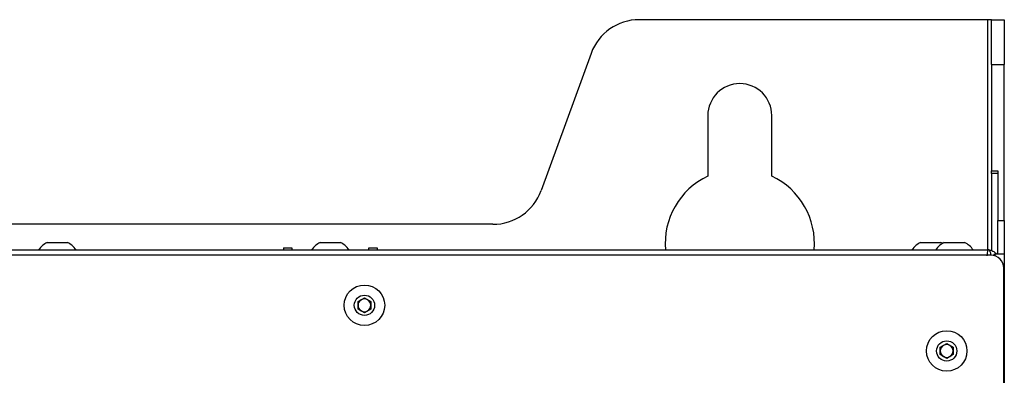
# Model space of a CAD drawing. Header units: millimetres. Extents: x 155473 to 158085, y 111018 to 114514.
# Tile 122 of 181: x 156989 to 157220, y 113209 to 113292. Entities that reach past the tile are written whole.
import ezdxf

# ---------------------------------------------------------------- set-up
doc = ezdxf.new("R2010")
doc.units = ezdxf.units.MM

msp = doc.modelspace()

# ---------------------------------------------------------------- linework, layer by layer
at = {"color": 7, "linetype": 'Continuous', "lineweight": 25}
for p, q in [((157215.81, 113292.12), (157134.12, 113292.12)), ((157216.71, 113292.12), (157215.81, 113292.12)), ((157215.81, 113292.12), (157215.81, 113238.12)), ((157216.71, 113292.12), (157219.71, 113292.12)), ((157216.71, 113281.59), (157216.71, 113292.12)), ((157219.71, 113292.12), (157219.71, 113281.59)), ((157122.84, 113284.22), (157111.12, 113252.02)), ((157216.71, 113281.59), (157219.71, 113281.59)), ((157216.71, 113281.59), (157216.71, 113256.68)), ((157219.71, 113245.02), (157219.71, 113281.59)), ((157150.21, 113269.62), (157150.21, 113255.43)), ((157165.21, 113255.43), (157165.21, 113269.62)), ((157216.71, 113256.68), (157218.21, 113256.68)), ((157216.71, 113256), (157216.71, 113256.68)), ((157218.21, 113256.68), (157218.21, 113245.02)), ((157218.21, 113256), (157216.71, 113256)), ((157216.71, 113256), (157216.71, 113237.98)), ((157218.21, 113245.02), (157219.71, 113245.02)), ((157218.21, 113237.12), (157218.21, 113245.02)), ((157219.71, 113245.02), (157219.71, 113237.12)), ((157099.84, 113244.12), (156895.59, 113244.12)), ((156779.46, 113238.12), (157215.96, 113238.12)), ((156995.34, 113239.87), (156997.71, 113239.87)), ((156997.71, 113239.87), (157000.09, 113239.87)), ((157050.71, 113238.62), (157052.71, 113238.62)), ((157050.71, 113238.62), (157050.71, 113238.12)), ((157052.71, 113238.62), (157052.71, 113238.12)), ((157059.34, 113239.87), (157061.71, 113239.87)), ((157061.71, 113239.87), (157064.09, 113239.87)), ((157070.71, 113238.62), (157072.71, 113238.62)), ((157070.71, 113238.12), (157070.71, 113238.62)), ((157072.71, 113238.62), (157072.71, 113238.12)), ((157200.09, 113239.87), (157202.46, 113239.87)), ((157202.46, 113239.87), (157204.84, 113239.87)), ((157205.64, 113239.87), (157208.02, 113239.87)), ((157208.02, 113239.87), (157210.39, 113239.87)), ((157216.59, 113236.86), (156778.84, 113236.86)), ((157217.46, 113237.12), (157217.16, 113236.81)), ((157217.23, 113237.12), (157217.46, 113237.12)), ((157219.71, 113237.12), (157217.46, 113237.12)), ((157217.46, 113237.12), (157217.46, 113236.73)), ((157219.71, 113237.12), (157219.71, 112386.87)), ((157219.59, 112831.16), (157219.59, 113233.86)), ((157068.21, 113225.99), (157069.71, 113226.85)), ((157069.71, 113226.85), (157071.21, 113225.99)), ((157068.21, 113224.25), (157068.21, 113225.99)), ((157069.71, 113223.39), (157068.21, 113224.25)), ((157071.21, 113224.25), (157069.71, 113223.39)), ((157071.21, 113225.99), (157071.21, 113224.25)), ((157204.71, 113215.28), (157206.21, 113216.15)), ((157204.71, 113213.55), (157204.71, 113215.28)), ((157206.21, 113216.15), (157207.71, 113215.28)), ((157207.71, 113215.28), (157207.71, 113213.55)), ((157206.21, 113212.68), (157204.71, 113213.55)), ((157207.71, 113213.55), (157206.21, 113212.68))]:
    msp.add_line(p, q, dxfattribs=at)
at = {"color": 7, "linetype": 'Continuous', "lineweight": 25, "flags": 128}
msp.add_lwpolyline([(157205.24, 113239.65), (157205.21, 113239.66), (157204.84, 113239.87)], dxfattribs=at)
at = {"color": 7, "linetype": 'Continuous', "lineweight": 25}
for centre, radius in [((157069.71, 113225.12), 4.75), ((157069.71, 113225.12), 2.38), ((157206.21, 113214.41), 4.75), ((157206.21, 113214.41), 2.38)]:
    msp.add_circle(centre, radius, dxfattribs=at)
for centre, radius, start, end in [((157134.12, 113280.12), 12, 90, 160), ((157157.71, 113269.62), 7.5, 0, 180), ((157157.71, 113239.62), 17.5, 115.3769, 184.9171), ((157157.71, 113239.62), 17.5, 355.0829, 64.6231), ((157099.84, 113256.12), 12, 270, 340), ((156997.71, 113235.11), 5.32, 116.5409, 145.5721), ((156997.71, 113235.11), 5.32, 34.4279, 63.4591), ((157061.71, 113235.11), 5.32, 116.5409, 145.5721), ((157061.71, 113235.11), 5.32, 34.4279, 63.4591), ((157202.46, 113235.11), 5.32, 116.5409, 145.5721), ((157208.02, 113235.11), 5.32, 116.5409, 145.5721), ((157208.02, 113235.11), 5.32, 34.4279, 63.4591), ((157216.59, 113233.86), 3, 0, 90), ((157069.71, 113225.12), 1.5, 120, 180), ((157069.71, 113225.12), 1.5, 60, 120), ((157069.71, 113225.12), 1.5, 0, 60), ((157069.71, 113225.12), 1.5, 180, 240), ((157069.71, 113225.12), 1.5, 300, 0), ((157069.71, 113225.12), 1.5, 240, 300), ((157206.21, 113214.41), 1.5, 120, 180), ((157206.21, 113214.41), 1.5, 60, 120), ((157206.21, 113214.41), 1.5, 0, 60), ((157206.21, 113214.41), 1.5, 180, 240), ((157206.21, 113214.41), 1.5, 240, 300), ((157206.21, 113214.41), 1.5, 300, 0)]:
    msp.add_arc(centre, radius, start, end, dxfattribs=at)
for points in [[(157215.81, 113237.46), (157215.84, 113237.67), (157215.86, 113237.84), (157215.89, 113237.95)], [(157215.89, 113237.95), (157215.91, 113238.06), (157215.94, 113238.12), (157215.96, 113238.12)], [(157215.73, 113236.73), (157215.76, 113237), (157215.78, 113237.25), (157215.81, 113237.46)], [(157217.23, 113237.12), (157217.28, 113237.09), (157217.32, 113237.06), (157217.36, 113237.02)]]:
    msp.add_open_spline(points, degree=3, dxfattribs=at)
for points, knots in [([(157215.96, 113238.12), (157216.15, 113238.12), (157216.33, 113238.1), (157216.68, 113238.01), (157216.85, 113237.94), (157217.18, 113237.77), (157217.33, 113237.67), (157217.61, 113237.42), (157217.73, 113237.28), (157217.84, 113237.12)], [0, 0, 0, 0, 0.25, 0.25, 0.5, 0.5, 0.75, 0.75, 1, 1, 1, 1]), ([(157216.63, 113236.86), (157216.6, 113237.03), (157216.52, 113237.46), (157216.31, 113237.91), (157216.12, 113238.09), (157216, 113238.12), (157215.97, 113238.12), (157215.97, 113238.12), (157215.97, 113238.12), (157215.97, 113238.12), (157215.97, 113238.12), (157215.97, 113238.12), (157215.97, 113238.12), (157215.96, 113238.12)], [0, 0, 0, 0, 0.236097, 0.568476, 0.88948, 0.980272, 0.993142, 0.993193, 0.993394, 0.9942, 0.995244, 0.996273, 1, 1, 1, 1])]:
    msp.add_open_spline(points, degree=3, knots=knots, dxfattribs=at)

doc.saveas('drawing.dxf')
